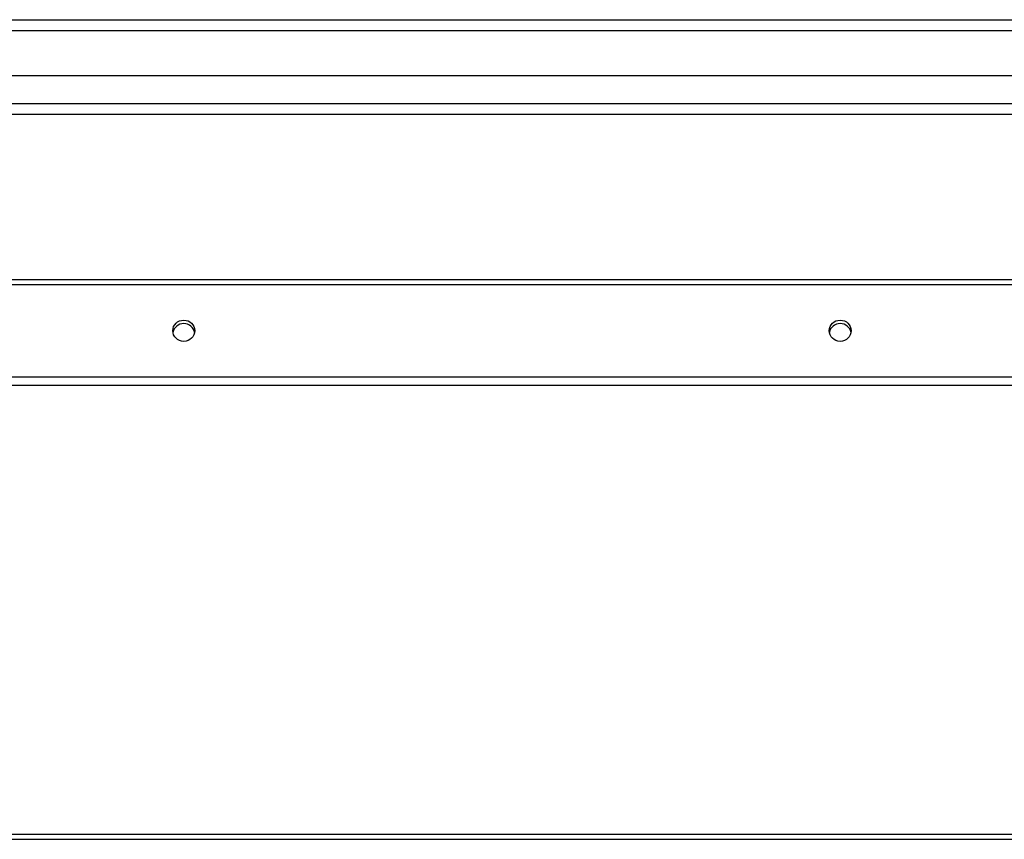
# Model space of a CAD drawing. Header units: inches. Extents: x 48.1 to 120.1, y 31.5 to 55.7.
# Tile 70 of 82: x 102.1 to 111.1, y 47.1 to 54.6. Entities that reach past the tile are written whole.
import ezdxf

# ---------------------------------------------------------------- set-up
doc = ezdxf.new("R2010")
doc.units = ezdxf.units.IN
doc.header["$MEASUREMENT"] = 0
doc.layers.add('Visible Edges(ANSI)', color=7, linetype='Continuous', lineweight=25)
doc.layers.add('Visible Tangent Edges(ANSI)', color=7, linetype='Continuous', lineweight=25)

msp = doc.modelspace()

# ---------------------------------------------------------------- linework, layer by layer
at = {"layer": 'Visible Edges(ANSI)'}
for p, q in [((48.1528, 54.601), (119.1877, 54.601)), ((119.3452, 54.0892), (48.7625, 54.0892)), ((119.1567, 53.7349), (48.951, 53.7349)), ((64.5538, 52.2275), (118.5538, 52.2275)), ((118.5538, 51.2564), (64.5538, 51.2564)), ((64.5538, 47.1565), (118.5538, 47.1565))]:
    msp.add_line(p, q, dxfattribs=at)
for centre in [(103.5538, 51.7579), (109.5538, 51.7579)]:
    msp.add_ellipse(centre, major_axis=(-0.1005, 0), ratio=0.966998, dxfattribs=at)
for centre in [(103.5538, 51.726), (109.5538, 51.726)]:
    msp.add_ellipse(centre, major_axis=(0.1005, 0), ratio=0.966998, start_param=0.164597, end_param=2.976995, dxfattribs=at)
at = {"layer": 'Visible Tangent Edges(ANSI)'}
for p, q in [((48.1528, 54.502), (119.9548, 54.502)), ((48.821, 53.8339), (119.2867, 53.8339)), ((64.5538, 52.1809), (118.5538, 52.1809)), ((118.5538, 51.3348), (64.5538, 51.3348)), ((64.5538, 47.1099), (118.5538, 47.1099))]:
    msp.add_line(p, q, dxfattribs=at)

doc.saveas('drawing.dxf')
